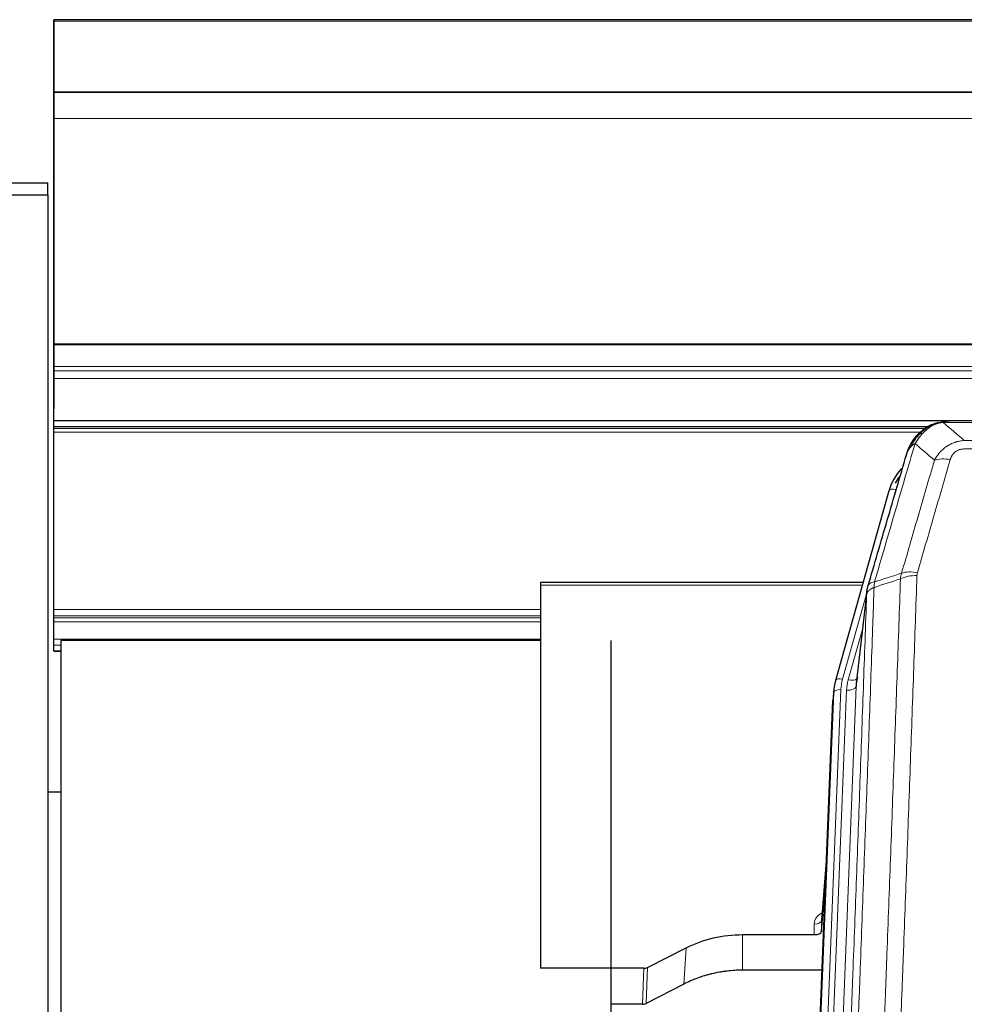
# Model space of a CAD drawing. Header units: inches. Extents: x 0 to 23760, y -13 to 16800.
# Tile 18 of 256: x 2149 to 2542, y 8066 to 8476. Entities that reach past the tile are written whole.
import ezdxf

# ---------------------------------------------------------------- set-up
doc = ezdxf.new("R2010")
doc.units = ezdxf.units.IN
doc.layers.add('1', color=7, linetype='Continuous', true_color=0xffffff)

msp = doc.modelspace()

# ---------------------------------------------------------------- linework, layer by layer
at = {"layer": '1', "color": 2, "linetype": 'Continuous', "lineweight": 25}
for p, q in [((3537.786, 8475.952), (2162.786, 8475.952)), ((2162.786, 8475.407), (2162.786, 8475.952)), ((2162.786, 8475.613), (2162.786, 8457.849)), ((2162.786, 8445.824), (2162.786, 8475.407)), ((2162.786, 8457.849), (2162.786, 8457.027)), ((2162.786, 8457.027), (2162.786, 8442.272)), ((3537.786, 8445.824), (2162.786, 8445.824)), ((2162.786, 8445.639), (2162.786, 8445.824)), ((3537.786, 8445.643), (2162.786, 8445.643)), ((2162.786, 8445.643), (2162.786, 8445.639)), ((2162.786, 8434.877), (2162.786, 8445.643)), ((2162.786, 8442.272), (2162.786, 8442.228)), ((2162.786, 8442.228), (2162.786, 8417.638)), ((2162.786, 8341.05), (2162.786, 8434.877)), ((2162.786, 8417.638), (2162.786, 8417.642)), ((2162.786, 8417.642), (2162.786, 8333.678)), ((1828.786, 8408.093), (2160.286, 8408.093)), ((2160.286, 8403.061), (2160.286, 8408.093)), ((1803.786, 8403.061), (2160.286, 8403.061)), ((2160.286, 8403.061), (2160.286, 7886.82)), ((2162.786, 8340.606), (2162.786, 8341.05)), ((2162.786, 8331.692), (2162.786, 8340.606)), ((2162.786, 8333.678), (2162.786, 8325.968)), ((2162.786, 8329.848), (2162.786, 8331.692)), ((2162.786, 8326.606), (2162.786, 8329.848)), ((2162.786, 8309.149), (2162.786, 8326.606)), ((2162.786, 8325.968), (2162.786, 8313.994)), ((2162.786, 8309.149), (3537.786, 8309.149)), ((2162.786, 8306.453), (2162.786, 8309.149)), ((2162.786, 8305.891), (2162.786, 8306.453)), ((2526.332, 8306.453), (2162.786, 8306.453)), ((2162.786, 8304.279), (2162.786, 8305.891)), ((2528.284, 8307.491), (2528.184, 8307.463)), ((2753.347, 8308.967), (2535.225, 8308.967)), ((2162.786, 8230.523), (2162.786, 8304.279)), ((2510.233, 8279.875), (2488.059, 8200.989)), ((2365.286, 8241.705), (2365.286, 8240.674)), ((2499.506, 8241.705), (2365.286, 8241.705)), ((2365.286, 8240.674), (2365.286, 8081.194)), ((2501.094, 8238.188), (2496.679, 8199.669)), ((2162.786, 8227.826), (2162.786, 8230.523)), ((2162.786, 8227.041), (2162.786, 8227.826)), ((2162.786, 8225.389), (2162.786, 8227.041)), ((2162.786, 8218.198), (2162.786, 8225.389)), ((2162.786, 8215.72), (2162.786, 8218.198)), ((2162.786, 8213.272), (2162.786, 8215.72)), ((2165.586, 8217.584), (2165.586, 7886.304)), ((2365.285, 8217.584), (2165.586, 8217.584)), ((2394.586, 8217.584), (2394.586, 7886.304)), ((2162.786, 8213.272), (2162.786, 8213.216)), ((2162.786, 8213.216), (2165.643, 8213.216)), ((2488.059, 8200.989), (2488.04, 8200.893)), ((2487.377, 8197.526), (2487.004, 8194.268)), ((2473.764, 7859.482), (2486.882, 8192.683)), ((2165.651, 8154.47), (2160.286, 8154.47)), ((2484.391, 8129.411), (2482.183, 8101.212)), ((2482.188, 8096.456), (2484.01, 8119.738)), ((2482.177, 8101.033), (2482.188, 8096.456)), ((2449.286, 8095.206), (2479.189, 8095.206)), ((2409.742, 8081.546), (2425.907, 8089.72)), ((2408.243, 8081.194), (2365.286, 8081.194)), ((2482.461, 8080.396), (2449.286, 8080.396)), ((2424.85, 8074.588), (2409.172, 8066.56)), ((2407.673, 8066.204), (2394.585, 8066.204))]:
    msp.add_line(p, q, dxfattribs=at)
at = {"layer": '1', "color": 110, "linetype": 'Continuous', "lineweight": 13}
for p, q in [((3537.786, 8475.407), (2162.786, 8475.407)), ((3537.786, 8434.878), (2162.786, 8434.877)), ((3537.786, 8341.05), (2162.786, 8341.05)), ((3537.786, 8340.606), (2162.786, 8340.606)), ((3537.786, 8331.692), (2162.786, 8331.692)), ((3537.786, 8329.848), (2162.786, 8329.848)), ((3537.786, 8326.607), (2162.786, 8326.606)), ((2524.699, 8305.891), (2162.786, 8305.891)), ((2528.184, 8307.463), (2528.115, 8307.305)), ((2755.689, 8308.304), (2532.883, 8308.304)), ((2523.474, 8304.279), (2162.786, 8304.279)), ((2541.615, 8300.836), (2746.957, 8300.836)), ((2746.957, 8297.303), (2541.615, 8297.303)), ((2513.121, 8280.449), (2508.395, 8263.637)), ((2499.218, 8240.674), (2365.286, 8240.674)), ((2501.019, 8237.397), (2490.947, 8201.563)), ((2500.965, 8236.676), (2496.589, 8198.496)), ((2365.336, 8230.523), (2162.786, 8230.523)), ((2365.336, 8227.826), (2162.786, 8227.826)), ((2365.336, 8227.041), (2162.786, 8227.041)), ((2365.336, 8225.389), (2162.786, 8225.389)), ((2499.32, 8222.708), (2493.294, 8201.27)), ((2365.336, 8218.198), (2162.786, 8218.198)), ((2165.643, 8215.72), (2162.786, 8215.72)), ((2165.643, 8213.272), (2162.786, 8213.272)), ((2474.145, 7862.92), (2487.255, 8195.942)), ((2490.249, 8197.162), (2477.139, 7864.14)), ((2479.53, 7864.975), (2492.597, 8196.869)), ((2496.589, 8198.496), (2483.522, 7866.602)), ((2487.255, 8195.942), (2486.882, 8192.683)), ((2484.383, 8129.22), (2482.177, 8101.033)), ((2479.189, 8095.206), (2479.178, 8099.622)), ((2449.286, 8095.206), (2449.286, 8080.396)), ((2425.907, 8089.72), (2424.85, 8074.588)), ((2407.673, 8066.204), (2408.243, 8081.194)), ((2409.742, 8081.546), (2409.172, 8066.56))]:
    msp.add_line(p, q, dxfattribs=at)
for centre, major_axis, ratio, start_param, end_param in [((2535.768, 8287.081), (-9.598, 2.808), 0.562843, 4.8755761, 5.6185342), ((2513.121, 8279.064), (-2.888, 0.812), 0.4480327, 4.837666, 6.2831701), ((2521.919, 8239.026), (9.994, -0.345), 0.559112, 1.5901207, 2.34753), ((2522.106, 8240.199), (9.604, -2.788), 0.5442898, 1.7274916, 2.473129), ((2490.947, 8200.177), (-2.888, 0.812), 0.4480327, 4.837666, 6.2831701), ((2514.267, 8196.411), (24.033, -0.038), 0.8858289, 2.8989744, 3.1081259), ((2516.615, 8196.119), (24.033, -0.038), 0.8858289, 2.8989744, 3.1081259), ((2493.294, 8203.117), (-3.851, 1.082), 0.4480327, 1.6960734, 2.8915811), ((2490.249, 8195.776), (-2.998, 0.118), 0.4614673, 4.7305545, 6.248991), ((2492.597, 8198.716), (-3.997, 0.157), 0.4614673, 1.5889619, 3.1073983), ((2485.182, 8099.622), (6.003, -0.046), 0.8757409, 2.0547277, 3.1504318), ((2479.178, 8101.076), (3, 0.007), 0.4848086, 4.7112485, 6.2484184)]:
    msp.add_ellipse(centre, major_axis=major_axis, ratio=ratio, start_param=start_param, end_param=end_param, dxfattribs=at)
at = {"layer": '1', "color": 2, "linetype": 'Continuous', "lineweight": 25}
for centre, major_axis, ratio, start_param, end_param in [((2536.427, 8273.862), (27.014, -0.465), 0.8900028, 2.4737242, 2.912319), ((2536.7, 8271.898), (27.01, -0.107), 0.887218, 2.529403, 2.6592621), ((2514.267, 8195.026), (27.027, -0.37), 0.8864308, 2.9096812, 3.1188327), ((2516.615, 8197.966), (-20.035, -0.399), 0.8846078, 6.0216334, 6.2307848), ((2479.189, 8096.499), (-3, 0), 0.4313147, 1.5706417, 3.1078116), ((2408.24, 8083.823), (3, -0.011), 0.8761328, 4.7166989, 5.239903), ((2407.671, 8068.866), (3, -0.007), 0.8874311, 4.7150805, 5.2382846)]:
    msp.add_ellipse(centre, major_axis=major_axis, ratio=ratio, start_param=start_param, end_param=end_param, dxfattribs=at)
for points, knots in [([(2523.072, 8303.58), (2523.257, 8303.774), (2523.447, 8303.965), (2524.218, 8304.708), (2524.829, 8305.224), (2526.098, 8306.162), (2526.758, 8306.584), (2527.659, 8307.076), (2527.886, 8307.194), (2528.115, 8307.305)], [0, 0, 0, 0, 0.125, 0.125, 0.5, 0.5, 0.875, 0.875, 1, 1, 1, 1]), ([(2528.115, 8307.305), (2528.573, 8307.528), (2529.036, 8307.728), (2530.907, 8308.429), (2532.344, 8308.736), (2533.754, 8308.825)], [0, 0, 0, 0, 0.25, 0.25, 1, 1, 1, 1]), ([(2528.284, 8307.491), (2528.862, 8307.741), (2529.45, 8307.96), (2530.13, 8308.175), (2530.218, 8308.201), (2530.305, 8308.227)], [0, 0, 0, 0, 0.8717446, 0.8717446, 1, 1, 1, 1]), ([(2535.425, 8308.965), (2535.411, 8308.965), (2535.383, 8308.966), (2535.341, 8308.966), (2535.301, 8308.967), (2535.261, 8308.967), (2535.223, 8308.967), (2535.186, 8308.967), (2535.149, 8308.967), (2535.114, 8308.966), (2535.08, 8308.966), (2535.047, 8308.965), (2535.014, 8308.964), (2534.983, 8308.964), (2534.953, 8308.963), (2534.924, 8308.962), (2534.897, 8308.961), (2534.87, 8308.96), (2534.844, 8308.958), (2534.819, 8308.957), (2534.796, 8308.956), (2534.773, 8308.955), (2534.751, 8308.954), (2534.731, 8308.953), (2534.711, 8308.952), (2534.693, 8308.95), (2534.676, 8308.949), (2534.659, 8308.948), (2534.644, 8308.947), (2534.63, 8308.946), (2534.617, 8308.945), (2534.605, 8308.944), (2534.594, 8308.944), (2534.584, 8308.943), (2534.575, 8308.942), (2534.567, 8308.942), (2534.56, 8308.941), (2534.555, 8308.941), (2534.55, 8308.94), (2534.537, 8308.939), (2534.517, 8308.937), (2534.488, 8308.935), (2534.459, 8308.932), (2534.431, 8308.93), (2534.403, 8308.927), (2534.375, 8308.924), (2534.348, 8308.921), (2534.321, 8308.918), (2534.294, 8308.915), (2534.268, 8308.912), (2534.242, 8308.909), (2534.216, 8308.905), (2534.191, 8308.902), (2534.166, 8308.898), (2534.141, 8308.895), (2534.117, 8308.891), (2534.093, 8308.888), (2534.069, 8308.884), (2534.046, 8308.881), (2534.023, 8308.877), (2534, 8308.873), (2533.978, 8308.869), (2533.956, 8308.865), (2533.934, 8308.861), (2533.913, 8308.857), (2533.892, 8308.853), (2533.871, 8308.849), (2533.851, 8308.845), (2533.831, 8308.841), (2533.811, 8308.837), (2533.792, 8308.833), (2533.773, 8308.829), (2533.76, 8308.826), (2533.754, 8308.825)], [0, 0, 0, 0, 0.0247661, 0.0489206, 0.0724636, 0.0953949, 0.1177147, 0.1394229, 0.1605195, 0.1810045, 0.2008779, 0.2201398, 0.23879, 0.2568287, 0.2742558, 0.2910713, 0.3072753, 0.3228676, 0.3378484, 0.3522176, 0.3659752, 0.3791212, 0.3916556, 0.4035785, 0.4148897, 0.4255894, 0.4356775, 0.445154, 0.454019, 0.4622723, 0.4699141, 0.4769443, 0.4833629, 0.48917, 0.4943654, 0.4989493, 0.5029216, 0.5062824, 0.5090316, 0.5111692, 0.5284651, 0.5456049, 0.5625886, 0.5794163, 0.5960881, 0.612604, 0.6289642, 0.6451687, 0.6612176, 0.6771111, 0.6928491, 0.7084319, 0.7238594, 0.7391318, 0.7542492, 0.7692118, 0.7840195, 0.7986726, 0.8131712, 0.8275153, 0.8417051, 0.8557408, 0.8696224, 0.8833501, 0.8969241, 0.9103445, 0.9236114, 0.936725, 0.9496856, 0.9624932, 0.975148, 0.9876502, 1, 1, 1, 1]), ([(2517.564, 8294.896), (2517.57, 8294.918), (2517.582, 8294.962), (2517.6, 8295.028), (2517.618, 8295.094), (2517.637, 8295.159), (2517.655, 8295.224), (2517.674, 8295.289), (2517.693, 8295.353), (2517.712, 8295.418), (2517.731, 8295.482), (2517.751, 8295.545), (2517.77, 8295.608), (2517.79, 8295.671), (2517.81, 8295.734), (2517.83, 8295.797), (2517.85, 8295.859), (2517.871, 8295.921), (2517.891, 8295.982), (2517.912, 8296.044), (2517.933, 8296.105), (2517.954, 8296.165), (2517.975, 8296.226), (2517.996, 8296.286), (2518.017, 8296.346), (2518.039, 8296.405), (2518.06, 8296.465), (2518.082, 8296.524), (2518.104, 8296.583), (2518.126, 8296.641), (2518.148, 8296.699), (2518.17, 8296.757), (2518.193, 8296.815), (2518.215, 8296.872), (2518.238, 8296.929), (2518.26, 8296.986), (2518.283, 8297.042), (2518.306, 8297.098), (2518.329, 8297.154), (2518.352, 8297.21), (2518.375, 8297.265), (2518.398, 8297.32), (2518.421, 8297.375), (2518.445, 8297.429), (2518.468, 8297.484), (2518.492, 8297.537), (2518.515, 8297.591), (2518.539, 8297.644), (2518.563, 8297.697), (2518.587, 8297.75), (2518.611, 8297.803), (2518.635, 8297.855), (2518.659, 8297.907), (2518.683, 8297.958), (2518.707, 8298.01), (2518.731, 8298.061), (2518.756, 8298.112), (2518.78, 8298.162), (2518.804, 8298.213), (2518.829, 8298.262), (2518.853, 8298.312), (2518.878, 8298.362), (2518.903, 8298.411), (2518.927, 8298.46), (2518.952, 8298.508), (2518.977, 8298.557), (2519.001, 8298.605), (2519.026, 8298.652), (2519.051, 8298.7), (2519.076, 8298.747), (2519.101, 8298.794), (2519.126, 8298.841), (2519.151, 8298.887), (2519.176, 8298.933), (2519.201, 8298.979), (2519.225, 8299.025), (2519.251, 8299.07), (2519.276, 8299.115), (2519.301, 8299.16), (2519.326, 8299.204), (2519.351, 8299.249), (2519.376, 8299.293), (2519.401, 8299.336), (2519.426, 8299.38), (2519.451, 8299.423), (2519.476, 8299.466), (2519.501, 8299.509), (2519.526, 8299.551), (2519.551, 8299.593), (2519.576, 8299.635), (2519.601, 8299.677), (2519.626, 8299.718), (2519.651, 8299.759), (2519.676, 8299.8), (2519.701, 8299.841), (2519.726, 8299.881), (2519.751, 8299.921), (2519.776, 8299.961), (2519.801, 8300), (2519.826, 8300.04), (2519.851, 8300.079), (2519.876, 8300.118), (2519.901, 8300.156), (2519.926, 8300.194), (2519.95, 8300.232), (2519.975, 8300.27), (2520, 8300.308), (2520.024, 8300.345), (2520.049, 8300.382), (2520.073, 8300.419), (2520.098, 8300.455), (2520.123, 8300.492), (2520.147, 8300.528), (2520.171, 8300.563), (2520.196, 8300.599), (2520.22, 8300.634), (2520.244, 8300.669), (2520.268, 8300.704), (2520.293, 8300.739), (2520.317, 8300.773), (2520.341, 8300.807), (2520.365, 8300.841), (2520.389, 8300.875), (2520.412, 8300.908), (2520.436, 8300.941), (2520.46, 8300.974), (2520.484, 8301.007), (2520.507, 8301.039), (2520.531, 8301.071), (2520.554, 8301.103), (2520.578, 8301.135), (2520.601, 8301.166), (2520.624, 8301.197), (2520.647, 8301.228), (2520.671, 8301.259), (2520.694, 8301.29), (2520.717, 8301.32), (2520.739, 8301.35), (2520.762, 8301.38), (2520.785, 8301.41), (2520.808, 8301.439), (2520.83, 8301.468), (2520.853, 8301.497), (2520.875, 8301.526), (2520.897, 8301.554), (2520.919, 8301.582), (2520.942, 8301.61), (2520.964, 8301.638), (2520.985, 8301.666), (2521.007, 8301.693), (2521.029, 8301.72), (2521.051, 8301.747), (2521.072, 8301.774), (2521.094, 8301.8), (2521.115, 8301.827), (2521.136, 8301.853), (2521.158, 8301.879), (2521.179, 8301.904), (2521.2, 8301.93), (2521.22, 8301.955), (2521.241, 8301.98), (2521.262, 8302.005), (2521.282, 8302.029), (2521.303, 8302.053), (2521.323, 8302.077), (2521.343, 8302.101), (2521.363, 8302.125), (2521.383, 8302.149), (2521.403, 8302.172), (2521.423, 8302.195), (2521.443, 8302.218), (2521.462, 8302.24), (2521.482, 8302.263), (2521.501, 8302.285), (2521.52, 8302.307), (2521.539, 8302.329), (2521.558, 8302.351), (2521.577, 8302.372), (2521.59, 8302.386), (2521.596, 8302.393)], [0, 0, 0, 0, 0.0080212, 0.0160154, 0.0239827, 0.0319231, 0.0398365, 0.0477229, 0.0555824, 0.0634149, 0.0712205, 0.0789992, 0.0867509, 0.0944756, 0.1021734, 0.1098443, 0.1174881, 0.1251051, 0.1326951, 0.1402581, 0.1477942, 0.1553034, 0.1627856, 0.1702408, 0.1776691, 0.1850704, 0.1924448, 0.1997923, 0.2071128, 0.2144063, 0.2216729, 0.2289126, 0.2361253, 0.243311, 0.2504698, 0.2576016, 0.2647065, 0.2717845, 0.2788355, 0.2858595, 0.2928566, 0.2998268, 0.30677, 0.3136862, 0.3205755, 0.3274379, 0.3342733, 0.3410817, 0.3478632, 0.3546178, 0.3613454, 0.3680461, 0.3747198, 0.3813665, 0.3879863, 0.3945792, 0.4011451, 0.4076841, 0.4141961, 0.4206811, 0.4271393, 0.4335704, 0.4399746, 0.4463519, 0.4527022, 0.4590256, 0.465322, 0.4715915, 0.477834, 0.4840496, 0.4902382, 0.4963999, 0.5025346, 0.5086424, 0.5147232, 0.5207771, 0.526804, 0.532804, 0.5387771, 0.5447232, 0.5506423, 0.5565345, 0.5623997, 0.568238, 0.5740494, 0.5798338, 0.5855912, 0.5913217, 0.5970253, 0.6027019, 0.6083515, 0.6139742, 0.61957, 0.6251388, 0.6306807, 0.6361956, 0.6416836, 0.6471446, 0.6525787, 0.6579858, 0.663366, 0.6687192, 0.6740455, 0.6793448, 0.6846172, 0.6898627, 0.6950812, 0.7002727, 0.7054373, 0.710575, 0.7156857, 0.7207694, 0.7258262, 0.7308561, 0.735859, 0.740835, 0.745784, 0.7507061, 0.7556012, 0.7604694, 0.7653107, 0.7701249, 0.7749123, 0.7796727, 0.7844061, 0.7891127, 0.7937922, 0.7984448, 0.8030705, 0.8076692, 0.812241, 0.8167858, 0.8213037, 0.8257947, 0.8302587, 0.8346957, 0.8391058, 0.843489, 0.8478452, 0.8521745, 0.8564768, 0.8607522, 0.8650006, 0.8692221, 0.8734166, 0.8775842, 0.8817249, 0.8858386, 0.8899254, 0.8939852, 0.8980181, 0.902024, 0.906003, 0.909955, 0.9138802, 0.9177783, 0.9216495, 0.9254938, 0.9293111, 0.9331015, 0.936865, 0.9406015, 0.944311, 0.9479937, 0.9516493, 0.9552781, 0.9588799, 0.9624547, 0.9660026, 0.9695236, 0.9730176, 0.9764847, 0.9799249, 0.9833381, 0.9867243, 0.9900837, 0.993416, 0.9967215, 1, 1, 1, 1]), ([(2518.203, 8296.671), (2518.816, 8298.41), (2519.711, 8300.099), (2521.241, 8302.135), (2521.651, 8302.626), (2522.086, 8303.095)], [0, 0, 0, 0, 0.75, 0.75, 1, 1, 1, 1]), ([(2521.706, 8302.625), (2521.763, 8302.727), (2521.832, 8302.83), (2521.968, 8302.986), (2522.024, 8303.041), (2522.086, 8303.095)], [0, 0, 0, 0, 0.6295096, 0.6295096, 1, 1, 1, 1]), ([(2522.086, 8303.095), (2522.303, 8303.329), (2522.527, 8303.559), (2523.401, 8304.409), (2524.091, 8304.989), (2524.818, 8305.516)], [0, 0, 0, 0, 0.2626999, 0.2626999, 1, 1, 1, 1]), ([(2501.522, 8240.127), (2504.207, 8249.338), (2506.887, 8258.508), (2510.898, 8272.2), (2512.233, 8276.754), (2514.901, 8285.841), (2516.233, 8290.374), (2517.564, 8294.896)], [0, 0, 0, 0, 0.5, 0.5, 0.75, 0.75, 1, 1, 1, 1]), ([(2517.564, 8294.896), (2517.648, 8295.357), (2517.79, 8295.808), (2518.053, 8296.387), (2518.125, 8296.53), (2518.203, 8296.671)], [0, 0, 0, 0, 0.75, 0.75, 1, 1, 1, 1]), ([(2500.965, 8236.676), (2500.966, 8236.687), (2500.967, 8236.727), (2500.971, 8236.813), (2500.977, 8236.952), (2500.989, 8237.145), (2501.008, 8237.391), (2501.036, 8237.69), (2501.078, 8238.042), (2501.122, 8238.342), (2501.161, 8238.573), (2501.186, 8238.716), (2501.212, 8238.855), (2501.239, 8238.99), (2501.266, 8239.122), (2501.294, 8239.249), (2501.322, 8239.372), (2501.351, 8239.491), (2501.379, 8239.607), (2501.408, 8239.718), (2501.436, 8239.826), (2501.465, 8239.93), (2501.493, 8240.03), (2501.512, 8240.095), (2501.522, 8240.127)], [0, 0, 0, 0, 0.0092499, 0.0337179, 0.073404, 0.128308, 0.1984299, 0.2837694, 0.3843264, 0.5001005, 0.5424888, 0.5838484, 0.6241794, 0.6634821, 0.7017567, 0.7390032, 0.7752221, 0.8104134, 0.8445775, 0.8777146, 0.909825, 0.9409091, 0.9709673, 1, 1, 1, 1]), ([(2425.907, 8089.72), (2429.44, 8091.506), (2433.242, 8092.885), (2441.125, 8094.735), (2445.205, 8095.206), (2449.286, 8095.206)], [0, 0, 0, 0, 0.5, 0.5, 1, 1, 1, 1]), ([(2449.286, 8080.396), (2448.216, 8080.396), (2446.081, 8080.333), (2443.955, 8080.147), (2442.63, 8079.992), (2442.365, 8079.959), (2441.836, 8079.889), (2441.044, 8079.779), (2440.257, 8079.652), (2438.686, 8079.374), (2437.646, 8079.159), (2436.484, 8078.882), (2436.355, 8078.851), (2436.097, 8078.788), (2435.712, 8078.691), (2434.816, 8078.457), (2434.056, 8078.239), (2432.545, 8077.784), (2430.558, 8077.119), (2428.624, 8076.342), (2426.717, 8075.508), (2425.777, 8075.063), (2424.85, 8074.588)], [0, 0, 0, 0, 0.125, 0.25, 0.25, 0.28125, 0.28125, 0.3125, 0.375, 0.375, 0.5, 0.5, 0.515625, 0.515625, 0.53125, 0.5625, 0.625, 0.625, 0.75, 0.875, 0.875, 1, 1, 1, 1])]:
    msp.add_open_spline(points, degree=3, knots=knots, dxfattribs=at)
at = {"layer": '1', "color": 110, "linetype": 'Continuous', "lineweight": 13}
for points, knots in [([(2524.296, 8303.792), (2524.445, 8303.95), (2524.597, 8304.106), (2525.211, 8304.714), (2525.691, 8305.143), (2526.685, 8305.929), (2527.199, 8306.287), (2527.907, 8306.712), (2528.085, 8306.814), (2528.265, 8306.911)], [0, 0, 0, 0, 0.125, 0.125, 0.5, 0.5, 0.875, 0.875, 1, 1, 1, 1]), ([(2528.115, 8307.305), (2528.113, 8307.275), (2528.115, 8307.243), (2528.128, 8307.157), (2528.144, 8307.102), (2528.193, 8306.998), (2528.225, 8306.95), (2528.265, 8306.911)], [0, 0, 0, 0, 0.25, 0.25, 0.625, 0.625, 1, 1, 1, 1]), ([(2528.265, 8306.911), (2528.626, 8307.106), (2528.993, 8307.282), (2530.487, 8307.909), (2531.663, 8308.202), (2532.883, 8308.304)], [0, 0, 0, 0, 0.25, 0.25, 1, 1, 1, 1]), ([(2533.754, 8308.825), (2533.746, 8308.823), (2533.73, 8308.819), (2533.706, 8308.814), (2533.683, 8308.808), (2533.66, 8308.802), (2533.638, 8308.796), (2533.615, 8308.79), (2533.593, 8308.784), (2533.572, 8308.778), (2533.55, 8308.772), (2533.529, 8308.766), (2533.509, 8308.759), (2533.488, 8308.753), (2533.468, 8308.746), (2533.449, 8308.74), (2533.429, 8308.733), (2533.41, 8308.726), (2533.392, 8308.719), (2533.373, 8308.712), (2533.355, 8308.705), (2533.338, 8308.698), (2533.32, 8308.691), (2533.303, 8308.684), (2533.287, 8308.676), (2533.27, 8308.669), (2533.254, 8308.662), (2533.239, 8308.654), (2533.223, 8308.647), (2533.208, 8308.639), (2533.194, 8308.631), (2533.179, 8308.623), (2533.165, 8308.616), (2533.152, 8308.608), (2533.138, 8308.6), (2533.125, 8308.592), (2533.113, 8308.583), (2533.1, 8308.575), (2533.088, 8308.567), (2533.076, 8308.559), (2533.065, 8308.55), (2533.054, 8308.542), (2533.043, 8308.533), (2533.033, 8308.525), (2533.023, 8308.516), (2533.013, 8308.508), (2533.004, 8308.499), (2532.995, 8308.49), (2532.986, 8308.481), (2532.978, 8308.472), (2532.97, 8308.464), (2532.962, 8308.455), (2532.954, 8308.445), (2532.947, 8308.436), (2532.941, 8308.427), (2532.934, 8308.418), (2532.928, 8308.409), (2532.922, 8308.4), (2532.917, 8308.39), (2532.912, 8308.381), (2532.907, 8308.371), (2532.903, 8308.362), (2532.899, 8308.353), (2532.895, 8308.343), (2532.891, 8308.333), (2532.888, 8308.324), (2532.886, 8308.314), (2532.884, 8308.308), (2532.883, 8308.304)], [0, 0, 0, 0, 0.0185022, 0.0368847, 0.0551481, 0.073293, 0.0913199, 0.1092294, 0.1270222, 0.1446988, 0.1622598, 0.1797059, 0.1970378, 0.2142561, 0.2313614, 0.2483544, 0.265236, 0.2820066, 0.2986672, 0.3152184, 0.331661, 0.3479958, 0.3642235, 0.380345, 0.3963611, 0.4122725, 0.4280803, 0.4437851, 0.459388, 0.4748898, 0.4902915, 0.5055939, 0.5207981, 0.535905, 0.5509156, 0.565831, 0.5806521, 0.5953801, 0.6100159, 0.6245607, 0.6390157, 0.6533819, 0.6676604, 0.6818526, 0.6959596, 0.7099825, 0.7239227, 0.7377815, 0.75156, 0.7652597, 0.7788818, 0.7924277, 0.8058989, 0.8192966, 0.8326224, 0.8458776, 0.8590638, 0.8721825, 0.8852351, 0.8982233, 0.9111485, 0.9240124, 0.9368166, 0.9495628, 0.9622525, 0.9748874, 0.9874694, 1, 1, 1, 1]), ([(2519.414, 8298.255), (2520.112, 8299.708), (2520.983, 8301.102), (2522.344, 8302.785), (2522.7, 8303.191), (2523.072, 8303.58)], [0, 0, 0, 0, 0.75, 0.75, 1, 1, 1, 1]), ([(2521.12, 8299.585), (2521.814, 8300.7), (2522.58, 8301.798), (2523.707, 8303.148), (2523.997, 8303.476), (2524.296, 8303.792)], [0, 0, 0, 0, 0.75, 0.75, 1, 1, 1, 1]), ([(2522.086, 8303.095), (2522.117, 8303.122), (2522.149, 8303.148), (2522.284, 8303.249), (2522.397, 8303.319), (2522.646, 8303.441), (2522.782, 8303.493), (2522.974, 8303.553), (2523.022, 8303.567), (2523.072, 8303.58)], [0, 0, 0, 0, 0.125, 0.125, 0.5, 0.5, 0.875, 0.875, 1, 1, 1, 1]), ([(2523.072, 8303.58), (2523.17, 8303.606), (2523.272, 8303.629), (2523.529, 8303.68), (2523.686, 8303.703), (2523.997, 8303.747), (2524.15, 8303.768), (2524.296, 8303.792)], [0, 0, 0, 0, 0.25, 0.25, 0.625, 0.625, 1, 1, 1, 1]), ([(2521.12, 8299.585), (2519.723, 8294.831), (2518.323, 8290.064), (2515.521, 8280.509), (2514.118, 8275.719), (2509.905, 8261.316), (2507.089, 8251.669), (2504.267, 8241.976)], [0, 0, 0, 0, 0.25, 0.25, 0.5, 0.5, 1, 1, 1, 1]), ([(2518.203, 8296.671), (2518.242, 8296.741), (2518.283, 8296.811), (2518.45, 8297.089), (2518.589, 8297.292), (2518.893, 8297.689), (2519.057, 8297.882), (2519.292, 8298.132), (2519.352, 8298.194), (2519.414, 8298.255)], [0, 0, 0, 0, 0.125, 0.125, 0.5, 0.5, 0.875, 0.875, 1, 1, 1, 1]), ([(2519.414, 8298.255), (2519.536, 8298.377), (2519.664, 8298.496), (2519.997, 8298.788), (2520.207, 8298.957), (2520.649, 8299.281), (2520.88, 8299.437), (2521.12, 8299.585)], [0, 0, 0, 0, 0.25, 0.25, 0.625, 0.625, 1, 1, 1, 1]), ([(2529.188, 8292.623), (2529.485, 8293.191), (2529.812, 8293.738), (2530.525, 8294.789), (2530.911, 8295.294), (2531.539, 8296.016), (2531.811, 8296.31), (2532.097, 8296.594), (2532.212, 8296.707), (2532.27, 8296.763), (2532.445, 8296.93), (2532.564, 8297.039), (2533.166, 8297.575), (2533.676, 8297.972), (2534.348, 8298.427), (2534.484, 8298.515), (2534.691, 8298.645), (2534.761, 8298.688), (2534.9, 8298.773), (2534.97, 8298.814), (2535.323, 8299.019), (2535.609, 8299.173), (2536.486, 8299.606), (2537.09, 8299.857), (2537.794, 8300.094), (2537.872, 8300.119), (2538.03, 8300.17), (2538.109, 8300.194), (2538.347, 8300.265), (2538.507, 8300.31), (2538.986, 8300.437), (2539.309, 8300.512), (2540.284, 8300.703), (2540.944, 8300.79), (2541.615, 8300.836)], [0, 0, 0, 0, 0.125, 0.125, 0.25, 0.25, 0.3125, 0.328125, 0.328125, 0.34375, 0.34375, 0.375, 0.375, 0.5, 0.5, 0.53125, 0.53125, 0.546875, 0.546875, 0.5625, 0.5625, 0.625, 0.625, 0.75, 0.75, 0.765625, 0.765625, 0.78125, 0.78125, 0.8125, 0.8125, 0.875, 0.875, 1, 1, 1, 1]), ([(2535.768, 8292.868), (2535.789, 8292.94), (2535.811, 8293.012), (2535.857, 8293.155), (2535.881, 8293.227), (2535.957, 8293.44), (2536.011, 8293.581), (2536.129, 8293.859), (2536.192, 8293.996), (2536.329, 8294.268), (2536.402, 8294.402), (2536.56, 8294.666), (2536.644, 8294.796), (2536.779, 8294.989), (2536.825, 8295.052), (2536.922, 8295.178), (2536.972, 8295.24), (2537.125, 8295.425), (2537.233, 8295.543), (2537.461, 8295.773), (2537.581, 8295.883), (2537.771, 8296.042), (2537.868, 8296.12), (2537.969, 8296.195), (2538.037, 8296.244), (2538.072, 8296.268), (2538.246, 8296.389), (2538.39, 8296.478), (2538.837, 8296.727), (2539.154, 8296.866), (2539.574, 8297.005), (2539.66, 8297.032), (2539.832, 8297.081), (2539.919, 8297.103), (2540.181, 8297.165), (2540.357, 8297.198), (2540.712, 8297.252), (2540.89, 8297.271), (2541.251, 8297.297), (2541.432, 8297.303), (2541.615, 8297.303)], [0, 0, 0, 0, 0.03125, 0.03125, 0.0625, 0.0625, 0.125, 0.125, 0.1875, 0.1875, 0.25, 0.25, 0.3125, 0.3125, 0.34375, 0.34375, 0.375, 0.375, 0.4375, 0.4375, 0.5, 0.5, 0.53125, 0.546875, 0.546875, 0.5625, 0.5625, 0.625, 0.625, 0.75, 0.75, 0.78125, 0.78125, 0.8125, 0.8125, 0.875, 0.875, 0.9375, 0.9375, 1, 1, 1, 1]), ([(2515.51, 8245.626), (2517.798, 8253.519), (2520.082, 8261.382), (2523.502, 8273.132), (2524.641, 8277.041), (2526.916, 8284.843), (2528.052, 8288.737), (2529.188, 8292.623)], [0, 0, 0, 0, 0.5, 0.5, 0.75, 0.75, 1, 1, 1, 1]), ([(2535.768, 8292.868), (2534.634, 8288.976), (2533.499, 8285.076), (2531.226, 8277.261), (2530.089, 8273.346), (2526.673, 8261.578), (2524.392, 8253.702), (2522.106, 8245.797)], [0, 0, 0, 0, 0.25, 0.25, 0.5, 0.5, 1, 1, 1, 1]), ([(2521.919, 8244.619), (2521.481, 8231.906), (2520.591, 8206.328), (2519.67, 8180.448), (2518.968, 8160.925), (2518.732, 8154.399), (2518.257, 8141.308), (2518.017, 8134.744), (2517.291, 8114.995), (2516.8, 8101.757), (2516.177, 8085.122), (2516.051, 8081.791), (2515.8, 8075.121), (2515.422, 8065.103), (2515.039, 8055.048), (2514.269, 8034.889), (2513.226, 8007.881), (2511.619, 7966.977), (2510.518, 7939.447), (2509.961, 7925.616)], [0, 0, 0, 0, 0.125, 0.25, 0.25, 0.3125, 0.3125, 0.375, 0.375, 0.5, 0.5, 0.53125, 0.53125, 0.5625, 0.625, 0.625, 0.75, 0.875, 1, 1, 1, 1]), ([(2521.919, 8244.619), (2521.926, 8244.818), (2521.945, 8245.016), (2522.007, 8245.408), (2522.051, 8245.603), (2522.106, 8245.797)], [0, 0, 0, 0, 0.5, 0.5, 1, 1, 1, 1]), ([(2504.267, 8241.976), (2503.858, 8241.941), (2503.485, 8241.871), (2502.827, 8241.668), (2502.541, 8241.534), (2502.07, 8241.212), (2501.884, 8241.024), (2501.621, 8240.604), (2501.543, 8240.373), (2501.522, 8240.127)], [0, 0, 0, 0, 0.25, 0.25, 0.5, 0.5, 0.75, 0.75, 1, 1, 1, 1]), ([(2503.077, 7924.656), (2503.635, 7938.469), (2504.738, 7965.964), (2506.347, 8006.816), (2507.391, 8033.79), (2508.163, 8053.923), (2508.546, 8063.965), (2508.925, 8073.97), (2509.176, 8080.632), (2509.301, 8083.959), (2509.926, 8100.573), (2510.418, 8113.793), (2511.144, 8133.517), (2511.384, 8140.073), (2511.861, 8153.147), (2512.097, 8159.666), (2512.8, 8179.164), (2513.722, 8205.011), (2514.613, 8230.556), (2515.051, 8243.253)], [0, 0, 0, 0, 0.125, 0.25, 0.375, 0.375, 0.4375, 0.46875, 0.46875, 0.5, 0.5, 0.625, 0.625, 0.6875, 0.6875, 0.75, 0.75, 0.875, 1, 1, 1, 1]), ([(2504.055, 8239.685), (2504.075, 8240.086), (2504.091, 8240.473), (2504.149, 8241.231), (2504.192, 8241.603), (2504.267, 8241.976)], [0, 0, 0, 0, 0.5, 0.5, 1, 1, 1, 1]), ([(2488.77, 7914.008), (2489.34, 7928.008), (2490.464, 7955.875), (2491.559, 7983.479), (2492.368, 8004.083), (2492.77, 8014.36), (2493.233, 8026.307), (2493.431, 8031.418), (2493.563, 8034.823), (2493.628, 8036.524), (2493.956, 8045.027), (2494.346, 8055.202), (2494.797, 8067.028), (2494.989, 8072.086), (2495.116, 8075.456), (2495.18, 8077.14), (2495.752, 8092.284), (2496.754, 8119.052), (2498.208, 8158.746), (2499.615, 8197.98), (2500.52, 8223.829), (2500.965, 8236.676)], [0, 0, 0, 0, 0.125, 0.25, 0.25, 0.3125, 0.34375, 0.359375, 0.359375, 0.375, 0.375, 0.4375, 0.46875, 0.484375, 0.484375, 0.5, 0.5, 0.625, 0.75, 0.875, 1, 1, 1, 1]), ([(2504.055, 8239.685), (2503.999, 8238.073), (2503.943, 8236.459), (2503.831, 8233.23), (2503.663, 8228.383), (2503.267, 8217.048), (2502.923, 8207.288), (2502.23, 8187.712), (2501.29, 8161.456), (2499.831, 8121.611), (2498.827, 8094.74), (2498.253, 8079.539), (2498.189, 8077.849), (2498.061, 8074.466), (2497.869, 8069.389), (2497.417, 8057.518), (2497.026, 8047.304), (2496.697, 8038.769), (2496.631, 8037.061), (2496.5, 8033.643), (2496.301, 8028.513), (2495.836, 8016.521), (2495.433, 8006.205), (2494.622, 7985.523), (2493.525, 7957.815), (2492.397, 7929.841), (2491.826, 7915.788)], [0, 0, 0, 0, 0.015625, 0.015625, 0.03125, 0.0625, 0.125, 0.125, 0.25, 0.375, 0.5, 0.5, 0.515625, 0.515625, 0.53125, 0.5625, 0.625, 0.625, 0.640625, 0.640625, 0.65625, 0.6875, 0.75, 0.75, 0.875, 1, 1, 1, 1]), ([(2504.055, 8239.685), (2504.042, 8239.68), (2504.017, 8239.671), (2503.979, 8239.656), (2503.941, 8239.641), (2503.902, 8239.627), (2503.864, 8239.611), (2503.826, 8239.596), (2503.787, 8239.58), (2503.748, 8239.564), (2503.71, 8239.548), (2503.671, 8239.531), (2503.632, 8239.515), (2503.593, 8239.498), (2503.554, 8239.48), (2503.515, 8239.462), (2503.476, 8239.445), (2503.437, 8239.426), (2503.398, 8239.408), (2503.358, 8239.389), (2503.319, 8239.37), (2503.28, 8239.35), (2503.241, 8239.331), (2503.202, 8239.311), (2503.162, 8239.29), (2503.123, 8239.27), (2503.084, 8239.249), (2503.045, 8239.228), (2503.006, 8239.206), (2502.967, 8239.184), (2502.928, 8239.162), (2502.889, 8239.14), (2502.85, 8239.117), (2502.812, 8239.094), (2502.773, 8239.07), (2502.734, 8239.046), (2502.696, 8239.022), (2502.658, 8238.998), (2502.62, 8238.973), (2502.582, 8238.948), (2502.544, 8238.922), (2502.506, 8238.897), (2502.469, 8238.87), (2502.432, 8238.844), (2502.394, 8238.817), (2502.358, 8238.79), (2502.321, 8238.763), (2502.284, 8238.735), (2502.248, 8238.706), (2502.212, 8238.678), (2502.176, 8238.649), (2502.141, 8238.62), (2502.106, 8238.59), (2502.071, 8238.56), (2502.036, 8238.53), (2502.002, 8238.499), (2501.968, 8238.469), (2501.935, 8238.437), (2501.901, 8238.405), (2501.866, 8238.371), (2501.829, 8238.334), (2501.791, 8238.295), (2501.753, 8238.256), (2501.717, 8238.216), (2501.681, 8238.176), (2501.646, 8238.136), (2501.611, 8238.095), (2501.578, 8238.055), (2501.545, 8238.014), (2501.514, 8237.973), (2501.483, 8237.932), (2501.453, 8237.89), (2501.424, 8237.849), (2501.395, 8237.807), (2501.368, 8237.765), (2501.341, 8237.723), (2501.315, 8237.681), (2501.291, 8237.639), (2501.267, 8237.596), (2501.243, 8237.554), (2501.221, 8237.511), (2501.2, 8237.468), (2501.179, 8237.425), (2501.159, 8237.381), (2501.141, 8237.338), (2501.123, 8237.295), (2501.106, 8237.251), (2501.09, 8237.207), (2501.074, 8237.164), (2501.06, 8237.12), (2501.046, 8237.076), (2501.034, 8237.032), (2501.022, 8236.988), (2501.011, 8236.943), (2501.001, 8236.899), (2500.992, 8236.855), (2500.984, 8236.81), (2500.977, 8236.766), (2500.971, 8236.721), (2500.967, 8236.691), (2500.965, 8236.676)], [0, 0, 0, 0, 0.0069372, 0.0139334, 0.0209887, 0.028103, 0.0352764, 0.0425088, 0.0498003, 0.0571509, 0.0645605, 0.0720292, 0.0795569, 0.0871437, 0.0947896, 0.1024945, 0.1102584, 0.1180815, 0.1259636, 0.1339048, 0.141905, 0.1499643, 0.1580827, 0.1662601, 0.1744966, 0.1827922, 0.1911468, 0.1995605, 0.2080333, 0.2165651, 0.225156, 0.233806, 0.2425151, 0.2512832, 0.2601104, 0.2689967, 0.277942, 0.2869465, 0.29601, 0.3051325, 0.3143142, 0.3235549, 0.3328547, 0.3422136, 0.3516315, 0.3611085, 0.3706446, 0.3802398, 0.3898941, 0.3996074, 0.4093798, 0.4192113, 0.4291019, 0.4390515, 0.4490602, 0.459128, 0.4692549, 0.4794409, 0.4896859, 0.4999901, 0.5124905, 0.524991, 0.5374914, 0.5499918, 0.5624922, 0.5749926, 0.587493, 0.5999934, 0.6124937, 0.6249941, 0.6374944, 0.6499948, 0.6624951, 0.6749954, 0.6874957, 0.699996, 0.7124963, 0.7249966, 0.7374968, 0.7499971, 0.7624973, 0.7749976, 0.7874978, 0.799998, 0.8124982, 0.8249984, 0.8374986, 0.8499988, 0.8624989, 0.8749991, 0.8874992, 0.8999993, 0.9124995, 0.9249996, 0.9374997, 0.9499998, 0.9624998, 0.9749999, 0.9875, 1, 1, 1, 1])]:
    msp.add_open_spline(points, degree=3, knots=knots, dxfattribs=at)
at = {"layer": '1', "color": 2, "linetype": 'Continuous', "lineweight": 25}
for points, degree in [([(2528.186, 8307.464), (2526.319, 8306.629), (2524.672, 8305.409)], 2), ([(2533.69, 8308.887), (2534.272, 8308.943), (2534.852, 8308.968), (2535.425, 8308.965)], 3)]:
    msp.add_open_spline(points, degree=degree, dxfattribs=at)
at = {"layer": '1', "color": 110, "linetype": 'Continuous', "lineweight": 13}
for points in [[(2532.883, 8308.304), (2535.776, 8305.812), (2538.687, 8303.323), (2541.615, 8300.836)], [(2529.188, 8292.623), (2526.484, 8294.942), (2523.795, 8297.262), (2521.12, 8299.585)], [(2504.267, 8241.976), (2508.014, 8243.19), (2511.762, 8244.407), (2515.51, 8245.626)], [(2515.051, 8243.253), (2515.092, 8243.66), (2515.209, 8244.463), (2515.398, 8245.242), (2515.51, 8245.626)], [(2515.051, 8243.253), (2511.385, 8242.062), (2507.72, 8240.872), (2504.055, 8239.685)]]:
    msp.add_open_spline(points, degree=3, dxfattribs=at)

doc.saveas('drawing.dxf')
